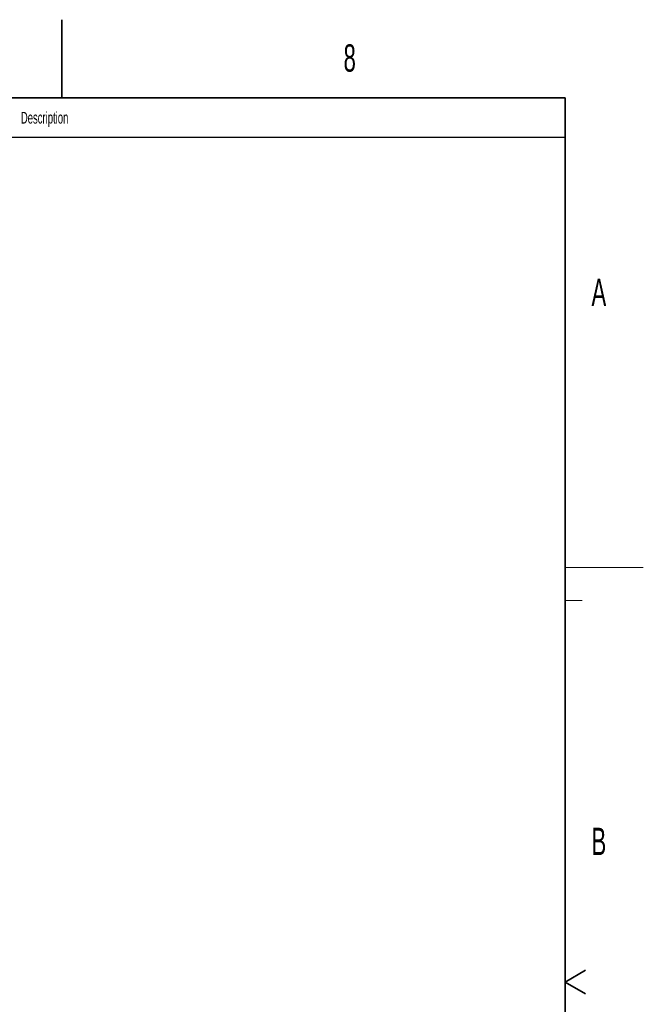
# Model space of a CAD drawing. Header units: millimetres. Extents: x 0 to 11920, y 0 to 8400.
# Tile 55 of 55: x 10327 to 11920, y 5883 to 8400. Entities that reach past the tile are written whole.
import ezdxf

# ---------------------------------------------------------------- set-up
doc = ezdxf.new("R2010")
doc.units = ezdxf.units.MM
doc.header["$LTSCALE"] = 20
doc.styles.add('SLDTEXTSTYLE0', font='TXT', dxfattribs={"width": 0.605})

msp = doc.modelspace()

# ---------------------------------------------------------------- linework, layer by layer
at = {"color": 7, "linetype": 'Continuous', "lineweight": 35}
for p, q in [((10435, 8400), (10435, 8200)), ((11720, 8200), (400, 8200)), ((11720, 8200), (11720, 200)), ((11720, 5940), (11771.96, 5970)), ((11720, 5940), (11771.96, 5910))]:
    msp.add_line(p, q, dxfattribs=at)
at = {"color": 7, "linetype": 'Continuous', "lineweight": 25}
msp.add_line((8760, 8100), (11720, 8100), dxfattribs=at)
at = {"color": 7, "linetype": 'Continuous', "lineweight": 18}
for p, q in [((11720, 7000), (11920, 7000)), ((11720, 6915), (11764, 6915))]:
    msp.add_line(p, q, dxfattribs=at)

# ---------------------------------------------------------------- texts
at = {"color": 7, "linetype": 'Continuous', "lineweight": 0, "attachment_point": 1, "style": 'SLDTEXTSTYLE0'}
for s, insert, char_height in [('8', (11154.26, 8337.12), 70), ('Description', (10329.96, 8164.43), 30), ('A', (11787.64, 7737.83), 70), ('B', (11787.67, 6334.52), 70)]:
    msp.add_mtext(s, dxfattribs=dict(at, insert=insert, char_height=char_height))

doc.saveas('drawing.dxf')
